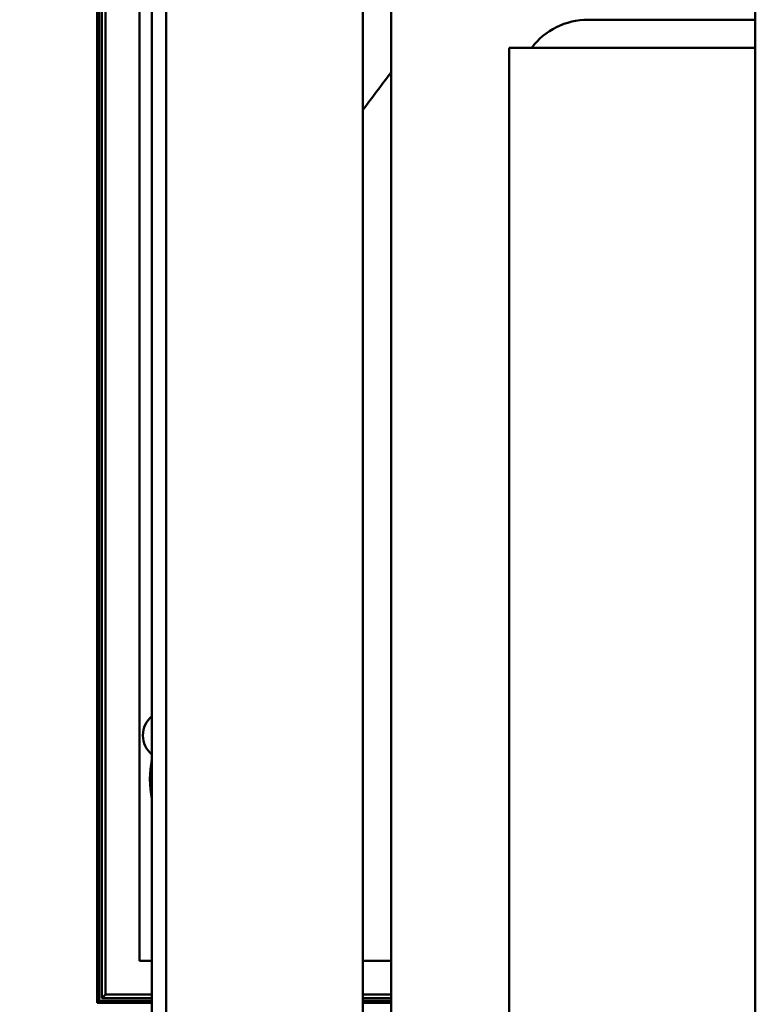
# Model space of a CAD drawing. Header units: millimetres. Extents: x 0 to 4584, y -120 to 1188.
# Tile 37 of 105: x 245 to 297, y 827 to 897. Entities that reach past the tile are written whole.
import ezdxf

# ---------------------------------------------------------------- set-up
doc = ezdxf.new("R2010")
doc.units = ezdxf.units.MM
doc.header["$LTSCALE"] = 2
doc.layers.add('Bemaßung (ISO)', color=7, linetype='Continuous', lineweight=25)
doc.layers.add('Sichtbar (ISO)', color=7, linetype='Continuous', lineweight=50)
doc.styles.add('Notiztext (DIN)', font='isocpeur.ttf')
doc.dimstyles.new('Standard (DIN)', dxfattribs={"dimscale": 2, "dimtxt": 3.5, "dimasz": 2.5, "dimexe": 2, "dimexo": 0.5, "dimgap": 0.5, "dimtad": 1, "dimrnd": 1e-08, "dimtxsty": 'Notiztext (DIN)', "dimcen": 0.09, "dimdle": 10, "dimclrd": 256, "dimclre": 256, "dimclrt": 256, "dimadec": 0, "dimazin": 0, "dimtfac": 1, "dimtmove": 0, "dimatfit": 3, "dimfxl": 1, "dimtolj": 1, "dimtzin": 0, "dimlwd": -1, "dimlwe": -1, "dimarcsym": 0})

# ---------------------------------------------------------------- blocks, each defined once
blk = doc.blocks.new('*D15')
at = {"layer": 'Bemaßung (ISO)', "transparency": 16777216}
for p, q in [((250.378, 1077.406), (206.529, 1077.406)), ((210.529, 1072.406), (210.529, 582.406)), ((250.378, 577.406), (206.529, 577.406))]:
    blk.add_line(p, q, dxfattribs=at)
for points in [[(209.696, 1072.406), (211.363, 1072.406), (210.529, 1077.406)], [(209.696, 582.406), (211.363, 582.406), (210.529, 577.406)]]:
    blk.add_solid(points, dxfattribs=at)
at = {"layer": 'Defpoints', "color": 0, "transparency": 16777216}
for p in [(251.378, 1077.406), (210.529, 577.406), (251.378, 577.406)]:
    blk.add_point(p, dxfattribs=at)
at = {"layer": 'Bemaßung (ISO)', "transparency": 16777216, "insert": (202.529, 820.736), "char_height": 7, "attachment_point": 1, "rotation": 90, "style": 'Notiztext (DIN)'}
blk.add_mtext('\\A1;500', dxfattribs=at)
blk = doc.blocks.new('*D16')
at = {"layer": 'Bemaßung (ISO)', "transparency": 16777216}
for p, q in [((259.378, 1062.406), (220.529, 1062.406)), ((224.529, 1057.406), (224.529, 597.406)), ((259.378, 592.406), (220.529, 592.406))]:
    blk.add_line(p, q, dxfattribs=at)
for points in [[(223.696, 1057.406), (225.363, 1057.406), (224.529, 1062.406)], [(223.696, 597.406), (225.363, 597.406), (224.529, 592.406)]]:
    blk.add_solid(points, dxfattribs=at)
at = {"layer": 'Defpoints', "color": 0, "transparency": 16777216}
for p in [(260.378, 1062.406), (224.529, 592.406), (260.378, 592.406)]:
    blk.add_point(p, dxfattribs=at)
at = {"layer": 'Bemaßung (ISO)', "transparency": 16777216, "insert": (216.529, 820.426), "char_height": 7, "attachment_point": 1, "rotation": 90, "style": 'Notiztext (DIN)'}
blk.add_mtext('\\A1;470', dxfattribs=at)

msp = doc.modelspace()

# ---------------------------------------------------------------- linework, layer by layer
at = {"layer": 'Sichtbar (ISO)'}
for p, q in [((254.378, 1046.9063), (254.378, 607.9063)), ((255.378, 1046.9063), (255.378, 607.9063)), ((269.378, 607.9063), (269.378, 1046.9063)), ((250.478, 827.5063), (250.478, 981.4063)), ((250.478, 827.5063), (250.478, 981.4063)), ((250.6177, 827.646), (250.6177, 981.4063)), ((250.8178, 827.8461), (250.8178, 981.4063)), ((251.0623, 828.0906), (251.0623, 981.4063)), ((253.478, 981.4063), (253.478, 830.5063)), ((297.278, 950.2347), (297.278, 704.5779)), ((271.375, 727.4032), (271.3749, 927.4032)), ((297.278, 897.4032), (285.3749, 897.4032)), ((279.778, 895.4063), (297.278, 895.4063)), ((279.778, 759.4063), (279.778, 895.4063)), ((253.478, 830.5063), (254.378, 830.5063)), ((269.378, 830.5063), (271.375, 830.5063)), ((250.478, 827.5063), (250.6177, 827.646)), ((254.378, 827.5063), (250.478, 827.5063)), ((254.378, 827.5063), (250.478, 827.5063)), ((254.378, 827.646), (250.6177, 827.646)), ((251.0623, 828.0906), (250.8178, 827.8461)), ((254.378, 827.8461), (250.8178, 827.8461)), ((254.378, 828.0906), (251.0623, 828.0906)), ((271.375, 828.0906), (269.378, 828.0906)), ((271.375, 827.8461), (269.378, 827.8461)), ((271.375, 827.646), (269.378, 827.646)), ((271.375, 827.5063), (269.378, 827.5063)), ((271.375, 827.5063), (269.378, 827.5063))]:
    msp.add_line(p, q, dxfattribs=at)
for centre, radius, start, end in [((285.3749, 892.4032), 5, 90.000029, 143.085466), ((255.478, 846.524), 1.75, 128.944804, 231.055196), ((260.878, 843.4063), 6.65, 167.807516, 192.192484)]:
    msp.add_arc(centre, radius, start, end, dxfattribs=at)
msp.add_open_spline([(271.3749, 893.6394), (270.7081, 892.7572), (270.0423, 891.8744), (269.378, 890.9905)], degree=3, dxfattribs=at)

# ---------------------------------------------------------------- dimensions: what is measured, and where the dimension line sits
at = {"layer": 'Bemaßung (ISO)'}
for base, p1, p2, angle, picture, middle in [((210.5292, 577.4063), (251.378, 1077.4063), (251.378, 577.4063), 270, '*D15', (210.5292, 827.3863)), ((224.5292, 592.4063), (260.378, 1062.4063), (260.378, 592.4063), 90, '*D16', (224.5292, 827.4263))]:
    dim = msp.add_linear_dim(base=base, p1=p1, p2=p2, angle=angle, dimstyle='Standard (DIN)', override={"dimgap": 0.5, "dimdec": 2, "dimtol": 0, "dimlim": 0, "dimtp": 0, "dimtm": 0, "dimtdec": 2, "dimtofl": 0, "dimatfit": 1}, dxfattribs=at)
    dim.commit()
    dim.dimension.update_dxf_attribs({"geometry": picture, "text_midpoint": middle, "dimtype": 160})

doc.saveas('drawing.dxf')
